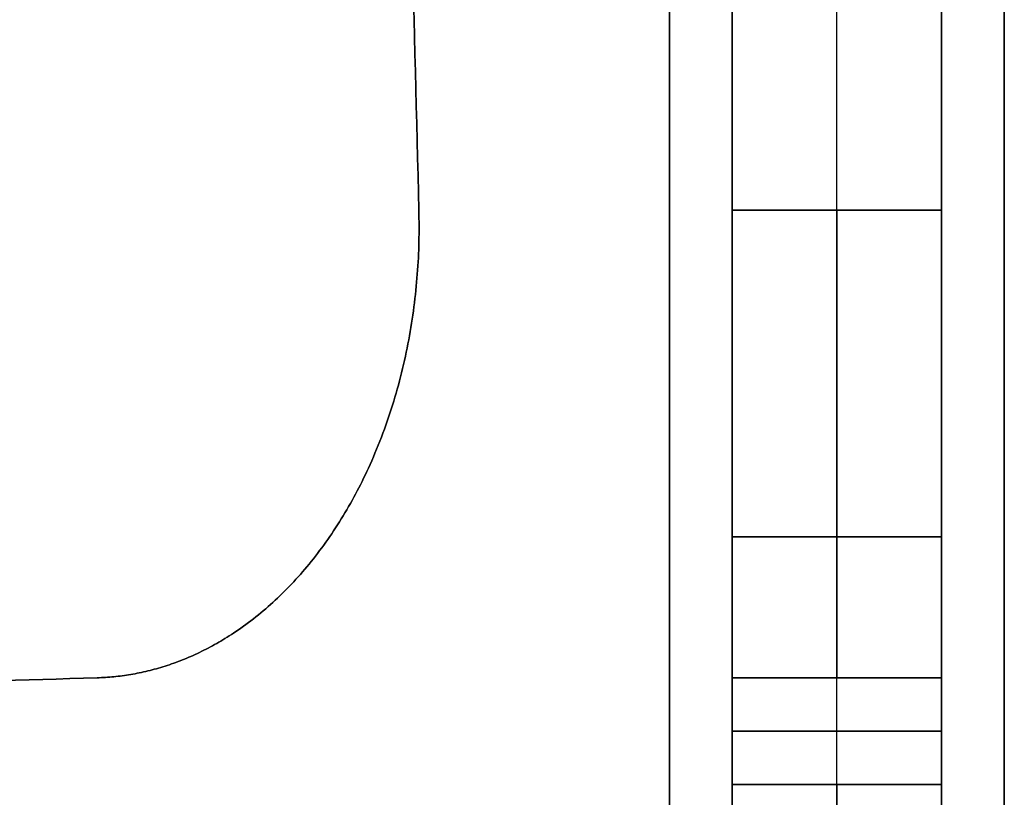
# Model space of a CAD drawing. Header units: millimetres. Extents: x -291 to 291, y -7 to 490.
# Tile 4 of 13: x -39 to 8, y 18 to 55. Entities that reach past the tile are written whole.
import ezdxf

# ---------------------------------------------------------------- set-up
doc = ezdxf.new("R2010")
doc.units = ezdxf.units.MM
doc.header["$MEASUREMENT"] = 0
doc.layers.add('IGES LEVEL 3', color=7, linetype='Continuous')

msp = doc.modelspace()

# ---------------------------------------------------------------- linework, layer by layer
at = {"layer": 'IGES LEVEL 3', "extrusion": (1, 0, 7.10543e-15)}
for centre, start, end in [((12.181, -202, -5), 270, 358.25), ((12.181, 202, 5), 1.75, 90)]:
    msp.add_arc(centre, 6, start, end, dxfattribs=at)
at = {"layer": 'IGES LEVEL 3', "color": 253, "extrusion": (1, 0, 7.10543e-15)}
for centre, start, end in [((12.181, -202, -5), 270, 358.25), ((12.181, -202, -5), 270, 358.25), ((12.181, 202, 5), 1.75, 90), ((12.181, 202, 5), 1.75, 90)]:
    msp.add_arc(centre, 6, start, end, dxfattribs=at)
at = {"layer": 'IGES LEVEL 3', "extrusion": (1, 0, 0)}
for centre, start, end in [((12.181, 202, -5), 1.75, 90), ((12.181, -202, 5), 270, 358.25)]:
    msp.add_arc(centre, 6, start, end, dxfattribs=at)
at = {"layer": 'IGES LEVEL 3', "color": 253, "extrusion": (1, 0, 0)}
for centre, start, end in [((12.181, 202, -5), 1.75, 90), ((12.181, 202, -5), 1.75, 90), ((12.181, -202), 270, 358.25), ((12.181, 202), 1.75, 90), ((12.181, -202, 5), 270, 358.25), ((12.181, -202, 5), 270, 358.25)]:
    msp.add_arc(centre, 6, start, end, dxfattribs=at)
at = {"layer": 'IGES LEVEL 3'}
for points in [[(-8, 476, -5), (-8, 242, -5), (-8, 8, -5)], [(-8, 8, 5), (-8, 242, 5), (-8, 476, 5)], [(-5, 8, -8), (-5, 242, -8), (-5, 476, -8)], [(-5, 476, 8), (-5, 242, 8), (-5, 8, 8)], [(5, 476, -8), (5, 242, -8), (5, 8, -8)], [(5, 8, 8), (5, 242, 8), (5, 476, 8)], [(8, 476, 5), (8, 242, 5), (8, 8, 5)], [(8, 8, -5), (8, 242, -5), (8, 476, -5)], [(-19.98, 45.634, -5), (-25.388, 257.817, -5), (-30.796, 470, -5)], [(-30.796, 470, 5), (-25.388, 257.817, 5), (-19.98, 45.634, 5)], [(-5, 470, -30.796), (-5, 257.817, -25.388), (-5, 45.634, -19.98)], [(-5, 45.634, 19.98), (-5, 257.817, 25.388), (-5, 470, 30.796)], [(5, 45.634, -19.98), (5, 257.817, -25.388), (5, 470, -30.796)], [(5, 470, 30.796), (5, 257.817, 25.388), (5, 45.634, 19.98)], [(-19.98, 45.634, 5), (-19.98, 45.634), (-19.98, 45.634, -5)], [(-5, 45.634, -19.98), (0, 45.634, -19.98), (5, 45.634, -19.98)], [(5, 45.634, 19.98), (0, 45.634, 19.98), (-5, 45.634, 19.98)], [(-202.183, 18.178, -5), (-118.77, 20.726, -5), (-35.356, 23.275, -5)], [(-35.356, 23.275, 5), (-118.77, 20.726, 5), (-202.183, 18.178, 5)], [(-35.356, 23.275, 5), (-35.356, 23.275), (-35.356, 23.275, -5)], [(-5, 23.275, -35.356), (-5, 20.726, -118.77), (-5, 18.178, -202.183)], [(-5, 23.275, -35.356), (0, 23.275, -35.356), (5, 23.275, -35.356)], [(-5, 18.178, 202.183), (-5, 20.726, 118.77), (-5, 23.275, 35.356)], [(5, 23.275, 35.356), (0, 23.275, 35.356), (-5, 23.275, 35.356)], [(5, 18.178, -202.183), (5, 20.726, -118.77), (5, 23.275, -35.356)], [(5, 23.275, 35.356), (5, 20.726, 118.77), (5, 18.178, 202.183)], [(-5, 18.178, -202.183), (0, 18.178, -202.183), (5, 18.178, -202.183)], [(5, 18.178, 202.183), (0, 18.178, 202.183), (-5, 18.178, 202.183)]]:
    msp.add_open_spline(points, degree=2, dxfattribs=at)
at = {"layer": 'IGES LEVEL 3', "color": 253}
for points in [[(-8, 8, -5), (-8, 242, -5), (-8, 476, -5)], [(-8, 8, 5), (-8, 242, 5), (-8, 476, 5)], [(-8, 8, 5), (-8, 242, 5), (-8, 476, 5)], [(-8, 476, -5), (-8, 242, -5), (-8, 8, -5)], [(-8, 8), (-8, 242), (-8, 476)], [(-5, 8, -8), (-5, 242, -8), (-5, 476, -8)], [(-5, 8, -8), (-5, 242, -8), (-5, 476, -8)], [(-5, 8, 8), (-5, 242, 8), (-5, 476, 8)], [(-5, 476, 8), (-5, 242, 8), (-5, 8, 8)], [(0, 8, -8), (0, 242, -8), (0, 476, -8)], [(0, 8, 8), (0, 242, 8), (0, 476, 8)], [(5, 8, -8), (5, 242, -8), (5, 476, -8)], [(5, 476, -8), (5, 242, -8), (5, 8, -8)], [(5, 8, 8), (5, 242, 8), (5, 476, 8)], [(5, 8, 8), (5, 242, 8), (5, 476, 8)], [(8, 8, 5), (8, 242, 5), (8, 476, 5)], [(8, 8, -5), (8, 242, -5), (8, 476, -5)], [(8, 8, -5), (8, 242, -5), (8, 476, -5)], [(8, 476, 5), (8, 242, 5), (8, 8, 5)], [(8, 8), (8, 242), (8, 476)], [(-30.796, 470, -5), (-25.388, 257.817, -5), (-19.98, 45.634, -5)], [(-30.796, 470, 5), (-25.388, 257.817, 5), (-19.98, 45.634, 5)], [(-19.98, 45.634, -5), (-25.388, 257.817, -5), (-30.796, 470, -5)], [(-30.796, 470, 5), (-25.388, 257.817, 5), (-19.98, 45.634, 5)], [(-19.98, 45.634), (-25.388, 257.817), (-30.796, 470)], [(-5, 470, -30.796), (-5, 257.817, -25.388), (-5, 45.634, -19.98)], [(-5, 470, -30.796), (-5, 257.817, -25.388), (-5, 45.634, -19.98)], [(-5, 470, 30.796), (-5, 257.817, 25.388), (-5, 45.634, 19.98)], [(-5, 45.634, 19.98), (-5, 257.817, 25.388), (-5, 470, 30.796)], [(0, 45.634, -19.98), (0, 257.817, -25.388), (0, 470, -30.796)], [(0, 45.634, 19.98), (0, 257.817, 25.388), (0, 470, 30.796)], [(5, 470, -30.796), (5, 257.817, -25.388), (5, 45.634, -19.98)], [(5, 45.634, -19.98), (5, 257.817, -25.388), (5, 470, -30.796)], [(5, 470, 30.796), (5, 257.817, 25.388), (5, 45.634, 19.98)], [(5, 470, 30.796), (5, 257.817, 25.388), (5, 45.634, 19.98)], [(-19.98, 45.634, -5), (-19.98, 45.634), (-19.98, 45.634, 5)], [(-19.98, 45.634, 5), (-19.98, 45.634), (-19.98, 45.634, -5)], [(5, 45.634, -19.98), (0, 45.634, -19.98), (-5, 45.634, -19.98)], [(-5, 45.634, -19.98), (0, 45.634, -19.98), (5, 45.634, -19.98)], [(-5, 45.634, 19.98), (0, 45.634, 19.98), (5, 45.634, 19.98)], [(5, 45.634, 19.98), (0, 45.634, 19.98), (-5, 45.634, 19.98)], [(-24.249, 30.02, 5), (-24.249, 30.02), (-24.249, 30.02, -5)], [(-5, 30.02, -24.249), (0, 30.02, -24.249), (5, 30.02, -24.249)], [(5, 30.02, 24.249), (0, 30.02, 24.249), (-5, 30.02, 24.249)], [(-35.356, 23.275, -5), (-118.77, 20.726, -5), (-202.183, 18.178, -5)], [(-35.356, 23.275, 5), (-118.77, 20.726, 5), (-202.183, 18.178, 5)], [(-202.183, 18.178, -5), (-118.77, 20.726, -5), (-35.356, 23.275, -5)], [(-35.356, 23.275, 5), (-118.77, 20.726, 5), (-202.183, 18.178, 5)], [(-202.183, 18.178), (-118.77, 20.726), (-35.356, 23.275)], [(-35.356, 23.275, -5), (-35.356, 23.275), (-35.356, 23.275, 5)], [(-35.356, 23.275, 5), (-35.356, 23.275), (-35.356, 23.275, -5)], [(-5, 23.275, -35.356), (-5, 20.726, -118.77), (-5, 18.178, -202.183)], [(5, 23.275, -35.356), (0, 23.275, -35.356), (-5, 23.275, -35.356)], [(-5, 23.275, -35.356), (-5, 20.726, -118.77), (-5, 18.178, -202.183)], [(-5, 23.275, -35.356), (0, 23.275, -35.356), (5, 23.275, -35.356)], [(-5, 23.275, 35.356), (-5, 20.726, 118.77), (-5, 18.178, 202.183)], [(-5, 18.178, 202.183), (-5, 20.726, 118.77), (-5, 23.275, 35.356)], [(-5, 23.275, 35.356), (0, 23.275, 35.356), (5, 23.275, 35.356)], [(5, 23.275, 35.356), (0, 23.275, 35.356), (-5, 23.275, 35.356)], [(0, 18.178, -202.183), (0, 20.726, -118.77), (0, 23.275, -35.356)], [(0, 18.178, 202.183), (0, 20.726, 118.77), (0, 23.275, 35.356)], [(5, 23.275, -35.356), (5, 20.726, -118.77), (5, 18.178, -202.183)], [(5, 18.178, -202.183), (5, 20.726, -118.77), (5, 23.275, -35.356)], [(5, 23.275, 35.356), (5, 20.726, 118.77), (5, 18.178, 202.183)], [(5, 23.275, 35.356), (5, 20.726, 118.77), (5, 18.178, 202.183)], [(-5, 0, -108), (-5, 10.528, -108), (-5, 21.055, -108)], [(-5, 0, 108), (-5, 10.528, 108), (-5, 21.055, 108)], [(5, 20.726, -118.77), (0, 20.726, -118.77), (-5, 20.726, -118.77)], [(-5, 20.726, 118.77), (0, 20.726, 118.77), (5, 20.726, 118.77)], [(5, 0, -108), (5, 10.528, -108), (5, 21.055, -108)], [(5, 0, 108), (5, 10.528, 108), (5, 21.055, 108)], [(-5, 18.178, -202.183), (0, 18.178, -202.183), (5, 18.178, -202.183)], [(-5, 18.178, -202.183), (0, 18.178, -202.183), (5, 18.178, -202.183)], [(5, 18.178, 202.183), (0, 18.178, 202.183), (-5, 18.178, 202.183)], [(5, 18.178, 202.183), (0, 18.178, 202.183), (-5, 18.178, 202.183)]]:
    msp.add_open_spline(points, degree=2, dxfattribs=at)
at = {"layer": 'IGES LEVEL 3'}
for points in [[(-35.356, 23.275, -5), (-26.015, 23.56, -5), (-19.653, 32.811, -5), (-19.98, 45.634, -5)], [(-19.98, 45.634, 5), (-19.653, 32.811, 5), (-26.015, 23.56, 5), (-35.356, 23.275, 5)], [(-5, 45.634, -19.98), (-5, 32.811, -19.653), (-5, 23.56, -26.015), (-5, 23.275, -35.356)], [(-5, 23.275, 35.356), (-5, 23.56, 26.015), (-5, 32.811, 19.653), (-5, 45.634, 19.98)], [(5, 23.275, -35.356), (5, 23.56, -26.015), (5, 32.811, -19.653), (5, 45.634, -19.98)], [(5, 45.634, 19.98), (5, 32.811, 19.653), (5, 23.56, 26.015), (5, 23.275, 35.356)]]:
    msp.add_rational_spline(points, [1, 0.805606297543, 0.805606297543, 1], degree=3, dxfattribs=at)
at = {"layer": 'IGES LEVEL 3', "color": 253}
for points in [[(-19.98, 45.634, -5), (-19.653, 32.811, -5), (-26.015, 23.56, -5), (-35.356, 23.275, -5)], [(-19.98, 45.634, 5), (-19.653, 32.811, 5), (-26.015, 23.56, 5), (-35.356, 23.275, 5)], [(-19.98, 45.634, 5), (-19.653, 32.811, 5), (-26.015, 23.56, 5), (-35.356, 23.275, 5)], [(-35.356, 23.275, -5), (-26.015, 23.56, -5), (-19.653, 32.811, -5), (-19.98, 45.634, -5)], [(-19.98, 45.634), (-19.653, 32.811), (-26.015, 23.56), (-35.356, 23.275)], [(-5, 45.634, -19.98), (-5, 32.811, -19.653), (-5, 23.56, -26.015), (-5, 23.275, -35.356)], [(-5, 45.634, -19.98), (-5, 32.811, -19.653), (-5, 23.56, -26.015), (-5, 23.275, -35.356)], [(-5, 45.634, 19.98), (-5, 32.811, 19.653), (-5, 23.56, 26.015), (-5, 23.275, 35.356)], [(-5, 23.275, 35.356), (-5, 23.56, 26.015), (-5, 32.811, 19.653), (-5, 45.634, 19.98)], [(0, 45.634, -19.98), (0, 32.811, -19.653), (0, 23.56, -26.015), (0, 23.275, -35.356)], [(0, 45.634, 19.98), (0, 32.811, 19.653), (0, 23.56, 26.015), (0, 23.275, 35.356)], [(5, 45.634, -19.98), (5, 32.811, -19.653), (5, 23.56, -26.015), (5, 23.275, -35.356)], [(5, 23.275, -35.356), (5, 23.56, -26.015), (5, 32.811, -19.653), (5, 45.634, -19.98)], [(5, 45.634, 19.98), (5, 32.811, 19.653), (5, 23.56, 26.015), (5, 23.275, 35.356)], [(5, 45.634, 19.98), (5, 32.811, 19.653), (5, 23.56, 26.015), (5, 23.275, 35.356)]]:
    msp.add_rational_spline(points, [1, 0.805606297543, 0.805606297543, 1], degree=3, dxfattribs=at)

doc.saveas('drawing.dxf')
